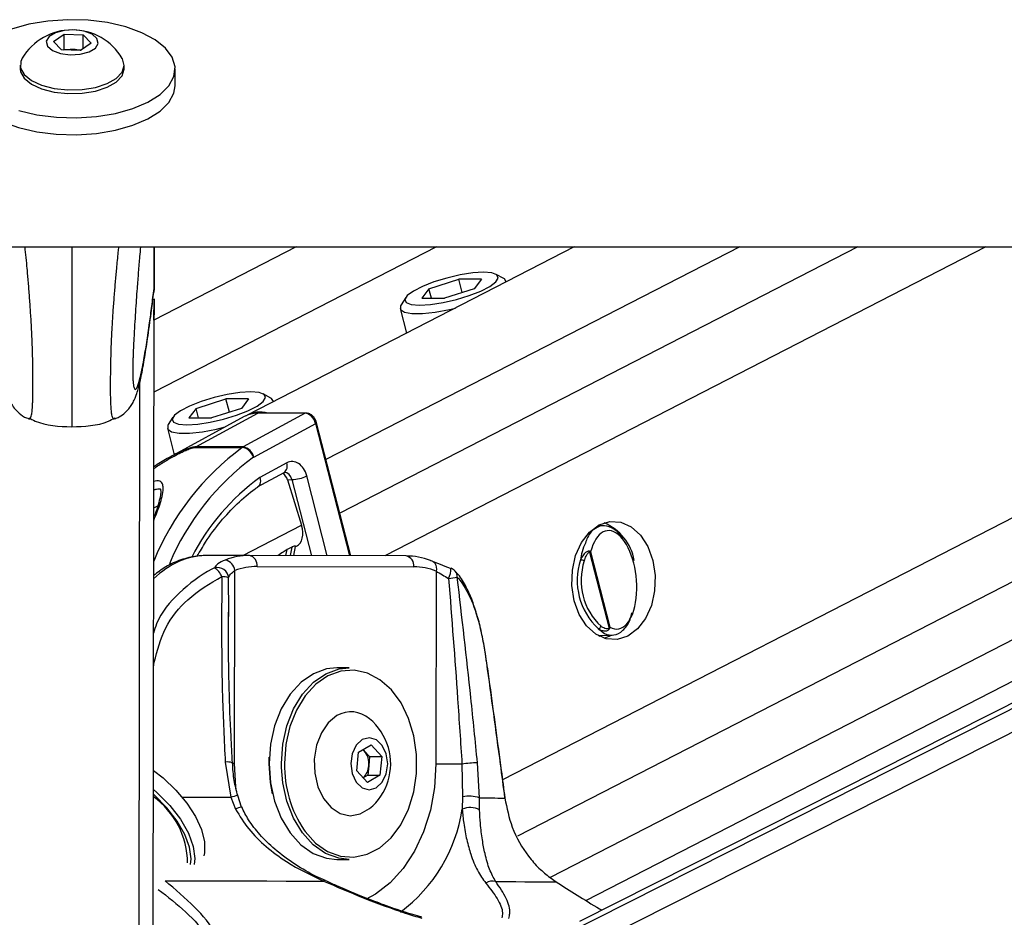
# Model space of a CAD drawing. Header units: millimetres. Extents: x 20 to 19889, y 40 to 15516.
# Tile 9 of 115: x 4179 to 4358, y 6490 to 6654. Entities that reach past the tile are written whole.
import ezdxf

# ---------------------------------------------------------------- set-up
doc = ezdxf.new("R2010")
doc.units = ezdxf.units.MM
doc.header["$LTSCALE"] = 2

msp = doc.modelspace()

# ---------------------------------------------------------------- linework, layer by layer
at = {"color": 7, "linetype": 'Continuous', "lineweight": 25}
for p, q in [((4184.67, 6650), (4186.64, 6651.36)), ((4186.63, 6648.62), (4186.64, 6651.36)), ((4186.64, 6651.36), (4190.09, 6651.22)), ((4190.09, 6651.22), (4191.57, 6649.73)), ((4190.09, 6648.7), (4190.09, 6651.22)), ((4186.15, 6648.51), (4184.67, 6650)), ((4191.57, 6649.73), (4189.6, 6648.37)), ((4189.6, 6648.37), (4186.15, 6648.51)), ((4186.45, 6648.49), (4186.63, 6648.62)), ((4186.63, 6648.62), (4188.36, 6648.55)), ((4188.36, 6648.55), (4189.78, 6648.49)), ((4178.61, 6645.71), (4178.61, 6645.05)), ((4197.61, 6645.02), (4197.61, 6645.69)), ((4206.91, 6641.93), (4206.91, 6645.01)), ((1649.96, 6612.47), (4189.86, 6612.47)), ((4189.86, 6612.47), (6729.76, 6612.47)), ((4229.03, 6612.47), (4203.05, 6599.12)), ((4203.06, 6604.55), (4203.07, 6612.47)), ((4203.06, 6604.55), (4203.07, 6612.47)), ((4203.06, 6606.78), (4203.07, 6612.47)), ((4203.07, 6612.47), (4203.06, 6604.55)), ((4203.06, 6604.88), (4203.07, 6612.47)), ((4203.06, 6606.38), (4203.07, 6612.47)), ((4279.83, 6612.47), (4220.05, 6581.74)), ((4525.03, 6612.47), (4280.82, 6489.2)), ((4281.97, 6493.07), (4514.3, 6612.47)), ((4203.06, 6604.87), (4203.06, 6606.38)), ((4253.28, 6604.83), (4258.73, 6606.57)), ((4262.88, 6606.57), (4258.73, 6606.57)), ((4259.36, 6604.13), (4258.73, 6606.57)), ((4262.88, 6606.57), (4261.58, 6604.83)), ((4266.95, 6606.7), (4265.55, 6607.47)), ((4267.43, 6606.09), (4267.41, 6606.2)), ((4203.06, 6604.87), (4203, 6604.24)), ((4203.06, 6604.88), (4203.06, 6604.87)), ((4253.28, 6604.83), (4251.98, 6603.1)), ((4253.73, 6603.1), (4253.28, 6604.83)), ((4261.58, 6604.83), (4256.13, 6603.1)), ((4202.89, 6480.13), (4203.06, 6602.96)), ((4203.05, 6599.12), (4203.06, 6602.96)), ((4203.06, 6602.97), (4203.06, 6600.12)), ((4249.04, 6603.23), (4248.19, 6601.88)), ((4251.98, 6603.1), (4256.13, 6603.1)), ((4248.04, 6601.22), (4249.19, 6596.72)), ((4203.06, 6600.12), (4203.05, 6599.96)), ((4203.05, 6599.12), (4203.06, 6600.12)), ((4210.75, 6582.98), (4216.2, 6584.71)), ((4220.35, 6584.71), (4216.2, 6584.71)), ((4216.83, 6582.27), (4216.2, 6584.71)), ((4220.35, 6584.71), (4219.05, 6582.98)), ((4224.42, 6584.84), (4223.02, 6585.61)), ((4210.75, 6582.98), (4209.44, 6581.24)), ((4211.19, 6581.24), (4210.75, 6582.98)), ((4219.05, 6582.98), (4213.59, 6581.24)), ((4224.9, 6584.24), (4224.87, 6584.34)), ((4206.51, 6581.37), (4205.66, 6580.02)), ((4219.54, 6581.47), (4205.93, 6574.07)), ((4209.44, 6581.24), (4213.59, 6581.24)), ((4210.68, 6575.94), (4222.01, 6582.08)), ((4230.69, 6582.08), (4219.36, 6575.94)), ((4230.69, 6582.08), (4222.01, 6582.08)), ((4230.85, 6582.12), (4222.17, 6582.12)), ((4205.5, 6579.36), (4206.75, 6574.51)), ((4221.28, 6574.07), (4232.6, 6580.2)), ((4239, 6556.04), (4232.76, 6580.35)), ((4210.5, 6575.83), (4219.18, 6575.83)), ((4219.36, 6575.94), (4210.68, 6575.94)), ((4227.3, 6573.01), (4222.39, 6570.35)), ((4221.99, 6568.62), (4226.84, 6571.25)), ((4227.44, 6569.93), (4228.25, 6569.96)), ((4227.44, 6569.93), (4230.02, 6561.61)), ((4285.32, 6561.54), (4284.2, 6561.56)), ((4228.26, 6557.62), (4227.39, 6557.17)), ((4228.58, 6556.07), (4228.92, 6557.74)), ((4228.91, 6557.69), (4229.06, 6557.77)), ((4220.49, 6556.09), (4212.7, 6556.09)), ((4249.12, 6556.01), (4220.49, 6556.09)), ((4282.64, 6556.73), (4286.22, 6542.79)), ((4286.38, 6542.98), (4282.84, 6556.76)), ((4221.9, 6554.09), (4250.53, 6554.01)), ((4217.78, 6518.1), (4217.83, 6553.34)), ((4254.6, 6553.24), (4254.55, 6518)), ((4216.73, 6544.94), (4216.72, 6545.71)), ((4284.2, 6541.48), (4286.76, 6541.55)), ((4284.42, 6541.36), (4284.68, 6541.5)), ((4238.71, 6535.55), (4236.45, 6535.55)), ((4239.04, 6527.55), (4239, 6527.55)), ((4240.45, 6520.17), (4242.72, 6521.49)), ((4242.72, 6521.49), (4244.66, 6519.37)), ((4240.12, 6516.74), (4240.45, 6520.17)), ((4241.48, 6520.43), (4241.26, 6520.64)), ((4241.28, 6520.65), (4241.48, 6520.43)), ((4241.48, 6520.43), (4242.45, 6519.37)), ((4216.07, 6518.33), (4217.09, 6511.92)), ((4224.08, 6518.09), (4224.1, 6519.22)), ((4242.45, 6519.37), (4242.29, 6517.65)), ((4242.45, 6519.37), (4244.66, 6519.37)), ((4244.66, 6519.37), (4244.33, 6515.94)), ((4259.32, 6518), (4259.43, 6511.99)), ((4262.5, 6511.8), (4262.15, 6518.21)), ((4242.06, 6514.62), (4240.12, 6516.74)), ((4242.29, 6517.65), (4242.12, 6515.94)), ((4242.12, 6515.94), (4241.3, 6515.46)), ((4244.33, 6515.94), (4242.06, 6514.62)), ((4242.12, 6515.94), (4244.33, 6515.94)), ((4217.09, 6511.92), (4217.96, 6509.73)), ((4218.3, 6512.22), (4218.3, 6512.22)), ((4219.06, 6510.13), (4218.35, 6512.24)), ((4259.43, 6511.99), (4259.38, 6509.73)), ((4262.55, 6509.61), (4262.5, 6511.8)), ((4239, 6508.55), (4239.04, 6508.55)), ((4236.45, 6500.55), (4238.71, 6500.55)), ((4275.41, 6497.24), (4276.53, 6496.46)), ((4251.97, 6489.98), (4250.78, 6490.35))]:
    msp.add_line(p, q, dxfattribs=at)
at = {"color": 8, "linetype": 'Continuous', "lineweight": 25}
for p, q in [((4254.7, 6612.47), (4203.03, 6585.92)), ((4203.06, 6604.55), (4203.07, 6612.47)), ((4203.06, 6604.55), (4203.07, 6612.47)), ((4203.06, 6604.55), (4203.07, 6612.47)), ((4310.07, 6612.47), (4234.48, 6573.62)), ((4331.68, 6612.47), (4237, 6563.81)), ((4355.06, 6612.47), (4245.23, 6556.02)), ((4456.15, 6612.47), (4266.74, 6515.13)), ((4478.98, 6612.47), (4269.46, 6504.79)), ((4499.58, 6612.47), (4275.42, 6497.27)), ((4276.96, 6481.98), (4535.46, 6612.47)), ((4277.61, 6486.62), (4526.93, 6612.47)), ((4202.85, 6446.52), (4203.06, 6602.96)), ((4203.05, 6599.12), (4203.06, 6602.96)), ((4203.06, 6600.12), (4203.06, 6602.97)), ((4203.05, 6599.73), (4203.06, 6599.71)), ((4203.05, 6599.12), (4203.06, 6599.71)), ((4203.06, 6599.71), (4203.06, 6600.12)), ((4200.27, 6441.7), (4200.46, 6587.81)), ((4238.81, 6556.04), (4232.6, 6580.2)), ((4228.25, 6569.96), (4231.82, 6556.06)), ((4234.72, 6556.05), (4230.97, 6570.64)), ((4203.01, 6564.79), (4203.75, 6565.16)), ((4219.28, 6556.09), (4230.02, 6561.61)), ((4228.26, 6557.62), (4227.95, 6556.07)), ((4227.16, 6556.07), (4227.39, 6557.17)), ((4216.72, 6545.71), (4216.69, 6552.01)), ((4203.1, 6536.59), (4202.97, 6536.61)), ((4202.97, 6535.67), (4203.1, 6536.59)), ((4226.35, 6517.37), (4226.34, 6518.09))]:
    msp.add_line(p, q, dxfattribs=at)
at = {"color": 7, "linetype": 'Continuous', "lineweight": 25, "flags": 128}
for points in [[(4178.33, 6637.38), (4181.65, 6636.61), (4185.22, 6636.17), (4188.9, 6636.06), (4192.54, 6636.3), (4196.02, 6636.88), (4199.2, 6637.77), (4201.95, 6638.94), (4204.17, 6640.34), (4205.77, 6641.93), (4206.69, 6643.63), (4206.9, 6645.39), (4206.38, 6647.13), (4205.17, 6648.79), (4203.29, 6650.31), (4200.84, 6651.63), (4197.9, 6652.69), (4194.58, 6653.46), (4191.01, 6653.9), (4187.33, 6654), (4183.68, 6653.76), (4180.2, 6653.18), (4177.02, 6652.29)], [(4187.73, 6647.6), (4189.57, 6647.7), (4191.19, 6648.13), (4192.34, 6648.82), (4192.85, 6649.67), (4192.64, 6650.55), (4191.74, 6651.33), (4190.29, 6651.88), (4188.51, 6652.12), (4186.67, 6652.03), (4185.05, 6651.6), (4183.89, 6650.91), (4183.38, 6650.06), (4183.6, 6649.18), (4184.49, 6648.4), (4185.95, 6647.85), (4187.73, 6647.6)], [(4178.97, 6646.95), (4178.72, 6646.39), (4178.68, 6645.15), (4179.35, 6643.96), (4180.66, 6642.89), (4182.53, 6642.04), (4184.81, 6641.45), (4187.33, 6641.18)], [(4187.33, 6641.18), (4189.92, 6641.24), (4192.37, 6641.64), (4194.5, 6642.34), (4196.16, 6643.28), (4197.22, 6644.41), (4197.61, 6645.63), (4197.29, 6646.85), (4197.25, 6646.93)], [(4178.61, 6645.05), (4178.68, 6644.49), (4179.35, 6643.29), (4180.66, 6642.23), (4182.53, 6641.37), (4184.81, 6640.78), (4187.33, 6640.51)], [(4187.33, 6640.51), (4189.91, 6640.58), (4192.36, 6640.97), (4194.5, 6641.67), (4196.16, 6642.61), (4197.22, 6643.74), (4197.61, 6644.96), (4197.61, 6645.02)], [(4169.84, 6639.86), (4171.05, 6638.2), (4172.92, 6636.68), (4175.38, 6635.36), (4178.32, 6634.3), (4181.64, 6633.53), (4185.21, 6633.09), (4188.89, 6632.99), (4192.54, 6633.23), (4196.02, 6633.81), (4199.19, 6634.7), (4201.94, 6635.87), (4204.16, 6637.27), (4205.76, 6638.85), (4206.68, 6640.56), (4206.91, 6641.93)], [(4263.28, 6607.84), (4261.29, 6607.72), (4258.99, 6607.36), (4256.56, 6606.8), (4254.2, 6606.08), (4252.1, 6605.26), (4250.44, 6604.41), (4249.34, 6603.59), (4248.9, 6602.87), (4249.15, 6602.31), (4250.07, 6601.95), (4251.58, 6601.83), (4253.57, 6601.95), (4255.87, 6602.31), (4258.3, 6602.87), (4260.66, 6603.59), (4262.76, 6604.41), (4264.42, 6605.26), (4265.52, 6606.08), (4265.96, 6606.8), (4265.71, 6607.36), (4264.8, 6607.72), (4263.28, 6607.84)], [(4267.42, 6606.09), (4267.07, 6606.62), (4266.95, 6606.7)], [(4248.19, 6601.88), (4248.11, 6601.74), (4248.1, 6601.06), (4248.81, 6600.57), (4250.17, 6600.32), (4252.1, 6600.32), (4254.44, 6600.57), (4257.03, 6601.06), (4258.14, 6601.32)], [(4220.75, 6585.98), (4218.76, 6585.86), (4216.45, 6585.5), (4214.02, 6584.94), (4211.67, 6584.22), (4209.57, 6583.4), (4207.91, 6582.55), (4206.81, 6581.73), (4206.36, 6581.01), (4206.61, 6580.45), (4207.53, 6580.09), (4209.05, 6579.97), (4211.04, 6580.09), (4213.34, 6580.45), (4215.77, 6581.01), (4218.13, 6581.73), (4220.22, 6582.55), (4221.89, 6583.4), (4222.99, 6584.22), (4223.43, 6584.94), (4223.18, 6585.5), (4222.26, 6585.86), (4220.75, 6585.98)], [(4224.89, 6584.23), (4224.54, 6584.77), (4224.42, 6584.84)], [(4222.17, 6582.12), (4222.1, 6582.11), (4222.01, 6582.08)], [(4205.66, 6580.02), (4205.58, 6579.88), (4205.57, 6579.2), (4206.27, 6578.72), (4207.64, 6578.46), (4209.57, 6578.46), (4211.91, 6578.72), (4214.49, 6579.2), (4216.07, 6579.58)], [(4289.62, 6541.37), (4287.68, 6540.76), (4285.68, 6540.89), (4283.78, 6541.74), (4282.1, 6543.25), (4280.76, 6545.33), (4279.84, 6547.84), (4279.41, 6550.59), (4279.49, 6553.4), (4280.09, 6556.09), (4281.17, 6558.47), (4282.64, 6560.37), (4284.41, 6561.67), (4286.35, 6562.28), (4288.34, 6562.16), (4290.24, 6561.31), (4291.93, 6559.79), (4293.27, 6557.71), (4294.19, 6555.21), (4294.62, 6552.46), (4294.53, 6549.64), (4293.93, 6546.95), (4292.86, 6544.58), (4291.39, 6542.67), (4289.62, 6541.37)], [(4253.56, 6555.17), (4253.83, 6555.13), (4254.07, 6555.02), (4254.28, 6554.84), (4254.45, 6554.6), (4254.57, 6554.31), (4254.63, 6553.98), (4254.65, 6553.61), (4254.6, 6553.24)], [(4257.21, 6553.71), (4257.3, 6553.77), (4257.32, 6553.77)], [(4285.32, 6540.99), (4286.23, 6541.37), (4286.54, 6541.54)], [(4263.86, 6536.48), (4263.85, 6536.46), (4263.83, 6536.42)], [(4236.45, 6535.55), (4234.6, 6535.36), (4232.18, 6534.48), (4229.93, 6532.92), (4227.94, 6530.76), (4226.31, 6528.08), (4225.09, 6524.98), (4224.33, 6521.61), (4224.08, 6518.09)], [(4226.34, 6518.09), (4226.6, 6521.61), (4227.35, 6524.98), (4228.57, 6528.08), (4230.2, 6530.76), (4232.19, 6532.92), (4234.44, 6534.48), (4236.86, 6535.36), (4238.71, 6535.55)], [(4230.48, 6505.91), (4230.65, 6505.68), (4232.58, 6503.56), (4234.78, 6502.03), (4237.14, 6501.16), (4239.59, 6500.97), (4242, 6501.49), (4244.3, 6502.69), (4246.38, 6504.51), (4248.16, 6506.89), (4249.56, 6509.73), (4250.53, 6512.9), (4251.02, 6516.29), (4251.03, 6519.75), (4250.54, 6523.14), (4249.58, 6526.32), (4248.19, 6529.17), (4246.42, 6531.56), (4244.34, 6533.39), (4242.05, 6534.6), (4239.63, 6535.13), (4237.19, 6534.96), (4234.82, 6534.1), (4232.62, 6532.58), (4230.68, 6530.47), (4229.09, 6527.85), (4227.89, 6524.83), (4227.36, 6522.7)], [(4236.49, 6526.84), (4234.9, 6525.54), (4233.63, 6523.68), (4232.75, 6521.41), (4232.35, 6518.89), (4232.44, 6516.31), (4233.01, 6513.85), (4234.04, 6511.71), (4235.43, 6510.04), (4237.1, 6508.96), (4238.91, 6508.55), (4240.72, 6508.86), (4242.41, 6509.84)], [(4241.11, 6522.45), (4240.02, 6521.42), (4239.29, 6519.88), (4239.03, 6518.07), (4239.28, 6516.25), (4240.01, 6514.7), (4241.1, 6513.67), (4242.38, 6513.3), (4243.67, 6513.66), (4244.76, 6514.68), (4245.49, 6516.22), (4245.75, 6518.04), (4245.5, 6519.86), (4244.77, 6521.4), (4243.68, 6522.44), (4242.4, 6522.8), (4241.11, 6522.45)], [(4224.08, 6518.09), (4224.32, 6514.56), (4225.07, 6511.18), (4226.28, 6508.08), (4227.91, 6505.39), (4229.89, 6503.22), (4232.13, 6501.65), (4234.55, 6500.76), (4236.45, 6500.55)], [(4224.73, 6512.52), (4224.32, 6514.64), (4224.08, 6518.09)], [(4254.55, 6518), (4255.04, 6518), (4255.6, 6518), (4256.2, 6518), (4256.83, 6518), (4257.47, 6518), (4258.11, 6518), (4258.73, 6518), (4259.32, 6518)], [(4202.94, 6516.82), (4204.71, 6515.45), (4207.05, 6513.24), (4209.06, 6510.86), (4210.66, 6508.41), (4211.75, 6506.01), (4212.31, 6503.77), (4212.29, 6501.79), (4212.16, 6501.24)], [(4238.71, 6500.55), (4236.82, 6500.76), (4234.39, 6501.65), (4232.15, 6503.22), (4230.17, 6505.39), (4228.54, 6508.08), (4227.33, 6511.18), (4226.59, 6514.56), (4226.35, 6517.37)], [(4202.94, 6513.35), (4203.59, 6512.78), (4205.93, 6510.42), (4207.88, 6507.91), (4209.34, 6505.36), (4210.23, 6502.93), (4210.5, 6500.72), (4210.38, 6499.63)], [(4209.71, 6499.62), (4209.82, 6500.64), (4209.55, 6502.77), (4208.69, 6505.12), (4207.28, 6507.58), (4205.4, 6510.01), (4203.14, 6512.29), (4202.94, 6512.47)], [(4262.5, 6511.8), (4263.3, 6511.8), (4264.04, 6511.79), (4264.72, 6511.79), (4265.34, 6511.79), (4265.89, 6511.78), (4266.38, 6511.78), (4266.8, 6511.78), (4267.16, 6511.77)], [(4267.18, 6511.82), (4267.18, 6511.81), (4267.16, 6511.77)], [(4205.07, 6496.65), (4208.88, 6496.65), (4212.65, 6496.64), (4216.37, 6496.63), (4220.04, 6496.63), (4223.65, 6496.62), (4227.19, 6496.61), (4230.66, 6496.6), (4234.05, 6496.6)], [(4265.49, 6496.51), (4267.41, 6496.51), (4269.18, 6496.5), (4270.8, 6496.49), (4272.26, 6496.49), (4273.57, 6496.48), (4274.72, 6496.47), (4275.71, 6496.47), (4276.53, 6496.46)]]:
    msp.add_lwpolyline(points, dxfattribs=at)
at = {"color": 8, "linetype": 'Continuous', "lineweight": 25, "flags": 128}
for points in [[(4230.85, 6582.12), (4230.78, 6582.11), (4230.69, 6582.08)], [(4232.6, 6580.2), (4232.67, 6580.24), (4232.72, 6580.28), (4232.75, 6580.32), (4232.76, 6580.35), (4232.76, 6580.35)], [(4227.36, 6522.7), (4227.16, 6521.53), (4226.9, 6518.09)], [(4217.78, 6518.1), (4217.37, 6518.1), (4217.26, 6518.1)], [(4218.08, 6513.37), (4218.03, 6513.82), (4217.78, 6518.1)], [(4254.55, 6518), (4254.3, 6513.72), (4253.55, 6509.56), (4252.32, 6505.63), (4250.65, 6502.04), (4248.59, 6498.89), (4246.19, 6496.26), (4243.52, 6494.22), (4241.85, 6493.32)], [(4208.21, 6511.94), (4208.42, 6511.94), (4210.62, 6511.94), (4212.8, 6511.93), (4214.96, 6511.93), (4217.09, 6511.92)]]:
    msp.add_lwpolyline(points, dxfattribs=at)
at = {"color": 7, "linetype": 'Continuous', "lineweight": 25}
for centre, radius, start, end in [((4188.11, 6641.51), 10.63, 30.6339, 149.2121), ((4188.1, 6642.51), 6.05, 87.5608, 99.7319), ((4188.17, 6643.01), 5.54, 75.0934, 88.0291), ((4221.95, 6577.01), 5.07, 89.2963, 118.3399), ((4222.47, 6576.91), 5.4, 74.6189, 120.2589), ((4211.57, 6574.29), 1.87, 118.5043, 124.8415), ((4220.25, 6574.29), 1.87, 118.5043, 124.8415), ((4218.79, 6573.33), 2.53, 16.158, 81.0941), ((4218.96, 6573.61), 2.36, 11.2291, 80.3685), ((4221.58, 6573.52), 0.625, 118.5043, 124.8415), ((4227.94, 6576.92), 6.97, 272.5001, 295.705), ((4281.77, 6553.59), 9.17, 10.1567, 67.2386), ((4220.48, 6543.73), 12.36, 89.9857, 111.0192), ((4220.13, 6554.34), 1.78, 351.8505, 78.5756), ((4248.77, 6554.27), 1.78, 351.8505, 78.5756), ((4249.06, 6543.63), 12.38, 68.6881, 89.7013), ((4281.97, 6556.78), 0.674, 355.2542, 7.5523), ((4214.64, 6551.83), 2.07, 5.1199, 104.7112), ((4212.62, 6551.24), 2.98, 19.4265, 60.0376), ((4215.66, 6553.12), 2.18, 5.7207, 79.6482), ((4221.9, 6542.76), 11.33, 89.9857, 111.0192), ((4250.48, 6542.67), 11.35, 68.6881, 89.7013), ((4256.61, 6551.9), 2, 42.6622, 69.1582), ((4292.39, 6551.52), 12, 161.7039, 227.1174), ((4280.92, 6553.71), 1.58, 61.5475, 87.1861), ((4292.49, 6551.52), 11.4, 161.7039, 227.1174), ((4215.49, 6548.87), 3.36, 69.0052, 90.9364), ((4250.36, 6605.67), 54.17, 276.9114, 278.5979), ((4284.12, 6543.37), 0.652, 279.4895, 342.0394), ((4285.82, 6542.49), 0.507, 24.0611, 37.2238), ((4239.05, 6522.43), 5.1, 48.7896, 120.1962), ((4235.67, 6518.05), 10.63, 16.2024, 50.6107), ((4238.65, 6518.1), 3.66, 352.9607, 39.4442), ((4235.67, 6518.05), 10.63, 309.3893, 16.2024), ((4262.5, 6494.81), 23.4, 90.8419, 97.7958), ((4239, 6517.86), 3.29, 313.7084, 356.3779), ((4194.01, 6499.76), 15.19, 0.6052, 54.0222), ((4260.66, 6506.75), 5.38, 69.9456, 103.1645), ((4260.84, 6506.44), 3.61, 61.7708, 113.9553), ((4264.88, 6494.55), 2.05, 72.8063, 125.6823)]:
    msp.add_arc(centre, radius, start, end, dxfattribs=at)
at = {"color": 8, "linetype": 'Continuous', "lineweight": 25}
for centre, radius, start, end in [((4248.41, 6536.33), 49.13, 126.499, 157.5742), ((4248.92, 6536.36), 46.76, 126.3259, 157.0417), ((4225.9, 6572.44), 1.51, 308.3089, 22.2993), ((4247.03, 6536.64), 41.75, 126.1593, 152.6691), ((4253.07, 6553.78), 4.25, 333.7468, 359.8157), ((4256.94, 6552.24), 1.52, 355.3405, 41.2782), ((4216.48, 6515.61), 2.76, 71.2525, 98.4697), ((4247.99, 6517.67), 21.09, 178.8707, 213.8788), ((4221.59, 6496.28), 16.28, 101.6595, 106.0364), ((4219.89, 6506.13), 4.09, 101.882, 118.1755), ((4230.84, 6514.1), 28.87, 306.6902, 351.3032), ((4234.28, 6496.36), 0.331, 74.6347, 133.164)]:
    msp.add_arc(centre, radius, start, end, dxfattribs=at)
at = {"color": 7, "linetype": 'Continuous', "lineweight": 25}
for centre, major_axis, ratio, start_param, end_param in [((4231.18, 6580.2), (-0.93, 1.77), 0.663275, 4.378937, 5.949734), ((4228.31, 6569.27), (0, 4), 0.706963, 5.061447, 6.649386), ((4226.11, 6569.25), (-0.19, 1.99), 0.721843, 4.991588, 5.794231), ((4227.22, 6561.32), (-1.86, 3.54), 0.676908, 3.136326, 4.44782), ((4286.84, 6551.65), (-0.94, 8.98), 0.482038, 2.821326, 7.199535)]:
    msp.add_ellipse(centre, major_axis=major_axis, ratio=ratio, start_param=start_param, end_param=end_param, dxfattribs=at)
at = {"color": 8, "linetype": 'Continuous', "lineweight": 25}
for centre, major_axis, ratio, start_param, end_param in [((4226.89, 6569.27), (0.07, 2), 0.713577, 5.085447, 6.318118), ((4212.6, 6532.09), (0.12, 24), 0.707102, 0.001735, 0.60953)]:
    msp.add_ellipse(centre, major_axis=major_axis, ratio=ratio, start_param=start_param, end_param=end_param, dxfattribs=at)
for points, knots in [([(4180.17, 6581.08), (4180.21, 6581.07), (4180.31, 6581.03), (4180.44, 6581.13), (4180.57, 6581.37), (4180.67, 6581.71), (4180.74, 6582.12), (4180.8, 6582.53), (4180.84, 6583.05), (4180.88, 6583.71), (4180.91, 6584.54), (4180.93, 6585.55), (4180.93, 6586.73), (4180.94, 6588.06), (4180.93, 6589.61), (4180.91, 6591.26), (4180.87, 6592.81), (4180.83, 6594.21), (4180.78, 6595.46), (4180.73, 6596.7), (4180.64, 6598.48), (4180.5, 6600.74), (4180.31, 6603.43), (4180.11, 6606.02), (4179.84, 6609.13), (4179.63, 6611.18), (4179.49, 6612.47)], [0, 0, 0, 0, 0.0381664, 0.0904763, 0.1353627, 0.180503, 0.2074504, 0.2345104, 0.2620267, 0.2897648, 0.3213108, 0.3535177, 0.3811536, 0.4137208, 0.4474234, 0.4819727, 0.5173681, 0.5438987, 0.5706104, 0.5977612, 0.6250196, 0.6893234, 0.7542731, 0.8205385, 0.8870628, 1, 1, 1, 1]), ([(4188.07, 6612.47), (4188.07, 6611.72), (4188.06, 6610.21), (4188.06, 6607.86), (4188.06, 6605.44), (4188.05, 6602.92), (4188.05, 6600.72), (4188.05, 6598.89), (4188.05, 6597.27), (4188.04, 6595.36), (4188.04, 6593.17), (4188.04, 6590.93), (4188.04, 6588.91), (4188.03, 6587.15), (4188.03, 6585.71), (4188.03, 6584.42), (4188.03, 6583.42), (4188.03, 6582.53), (4188.03, 6581.76), (4188.03, 6581.03), (4188.02, 6580.46), (4188.02, 6580.04), (4188.02, 6579.76), (4188.02, 6579.6), (4188.02, 6579.56), (4188.02, 6579.61), (4188.02, 6579.62)], [0, 0, 0, 0, 0.05889, 0.118111, 0.17626, 0.234597, 0.293786, 0.323593, 0.353482, 0.397233, 0.44152, 0.485522, 0.530567, 0.563217, 0.596819, 0.62947, 0.66294, 0.686972, 0.723615, 0.760746, 0.80338, 0.846353, 0.890086, 0.933985, 0.992651, 1, 1, 1, 1]), ([(4195.88, 6581.06), (4195.84, 6581.05), (4195.75, 6581.01), (4195.61, 6581.11), (4195.48, 6581.35), (4195.38, 6581.69), (4195.29, 6582.21), (4195.23, 6582.82), (4195.18, 6583.69), (4195.15, 6584.53), (4195.13, 6585.53), (4195.13, 6586.71), (4195.13, 6588.04), (4195.14, 6589.59), (4195.17, 6591.24), (4195.22, 6593.21), (4195.29, 6595.04), (4195.36, 6596.68), (4195.43, 6597.98), (4195.51, 6599.32), (4195.63, 6601.16), (4195.8, 6603.41), (4196.01, 6606.01), (4196.26, 6608.72), (4196.46, 6610.88), (4196.6, 6612.15), (4196.63, 6612.47)], [0, 0, 0, 0, 0.038334, 0.090678, 0.135593, 0.180763, 0.207728, 0.262299, 0.290055, 0.321621, 0.353849, 0.381503, 0.414091, 0.447815, 0.482387, 0.517805, 0.571039, 0.598208, 0.625484, 0.657618, 0.689853, 0.754845, 0.821153, 0.887721, 0.971981, 1, 1, 1, 1]), ([(4199.23, 6587.93), (4199.24, 6587.81), (4199.27, 6587.42), (4199.34, 6587.05), (4199.42, 6586.72), (4199.55, 6586.44), (4199.74, 6586.41), (4199.99, 6586.79), (4200.24, 6587.47), (4200.52, 6588.5), (4200.85, 6589.95), (4201.26, 6592.12), (4201.73, 6594.96), (4202.21, 6598.28), (4202.66, 6601.59), (4202.92, 6603.78), (4203.06, 6604.88)], [0, 0, 0, 0, 0.012734, 0.039737, 0.066062, 0.092556, 0.159611, 0.227425, 0.292474, 0.357748, 0.449623, 0.541785, 0.67133, 0.801333, 0.900589, 1, 1, 1, 1]), ([(4203.02, 6571.98), (4203.63, 6572.4), (4204.83, 6573.21), (4206.5, 6574.15), (4207.83, 6574.84), (4208.83, 6575.3), (4209.54, 6575.59), (4210.06, 6575.76), (4210.33, 6575.82), (4210.46, 6575.82), (4210.5, 6575.83)], [0, 0, 0, 0, 0.267676, 0.51804, 0.684842, 0.796164, 0.901196, 0.944881, 0.979722, 1, 1, 1, 1]), ([(4210.68, 6575.94), (4210.62, 6575.93), (4210.46, 6575.93), (4210.12, 6575.87), (4209.53, 6575.71), (4208.71, 6575.41), (4207.6, 6574.92), (4206.68, 6574.49), (4206.11, 6574.16), (4205.97, 6574.08)], [0, 0, 0, 0, 0.047326, 0.124965, 0.214962, 0.414449, 0.615671, 0.910094, 1, 1, 1, 1]), ([(4203, 6562.49), (4203.23, 6563.04), (4203.99, 6564.85), (4204.56, 6566.83), (4204.79, 6568.53), (4204.6, 6569.32), (4204.16, 6569.67), (4203.63, 6569.77), (4203.2, 6569.68), (4203.01, 6569.64)], [0, 0, 0, 0, 0.15411, 0.509736, 0.690479, 0.815429, 0.888737, 0.950259, 1, 1, 1, 1]), ([(4281.88, 6558.37), (4281.65, 6557.87), (4281.25, 6556.98), (4281.07, 6555.8), (4281, 6555.28)], [0, 0, 0, 0, 0.563434, 1, 1, 1, 1]), ([(4214.11, 6553.82), (4213.96, 6553.75), (4211.64, 6552.59), (4207.72, 6549.59), (4203.97, 6545.33), (4203.14, 6542.46), (4202.97, 6541.89)], [0, 0, 0, 0, 0.032403, 0.482523, 0.896163, 1, 1, 1, 1]), ([(4203.82, 6495.08), (4205.57, 6493.72), (4209.17, 6490.92), (4213.04, 6486.54), (4214.98, 6482.85), (4215.25, 6480.08), (4214.61, 6477.95), (4212.59, 6475.9), (4209.7, 6474.73), (4207.82, 6474.29), (4207.49, 6474.21)], [0, 0, 0, 0, 0.192856, 0.397761, 0.578108, 0.66841, 0.758425, 0.867235, 0.976249, 1, 1, 1, 1])]:
    msp.add_open_spline(points, degree=3, knots=knots, dxfattribs=at)
at = {"color": 7, "linetype": 'Continuous', "lineweight": 25}
for points, knots in [([(4200.58, 6612.47), (4200.53, 6611.89), (4200.4, 6610.41), (4200.19, 6607.9), (4199.99, 6605.25), (4199.81, 6602.79), (4199.66, 6600.58), (4199.52, 6598.24), (4199.39, 6596.06), (4199.29, 6594.06), (4199.23, 6592.61), (4199.2, 6591.44), (4199.18, 6590.7), (4199.17, 6590.06), (4199.17, 6589.58), (4199.17, 6589.12), (4199.18, 6588.7), (4199.2, 6588.26), (4199.22, 6588.05), (4199.23, 6587.93)], [0, 0, 0, 0, 0.084257, 0.213881, 0.343883, 0.431762, 0.519895, 0.609232, 0.699317, 0.757758, 0.817167, 0.844463, 0.872291, 0.890436, 0.909196, 0.924621, 0.947497, 0.970934, 1, 1, 1, 1]), ([(4173.09, 6604.27), (4173.15, 6603.73), (4173.43, 6601.38), (4173.92, 6597.71), (4174.53, 6593.48), (4175.13, 6589.9), (4175.66, 6587.42), (4176.1, 6585.86), (4176.45, 6584.88), (4176.84, 6584.03), (4177.45, 6583.06), (4178.4, 6582.06), (4179.37, 6581.33), (4180.04, 6581.14), (4180.18, 6581.1)], [0, 0, 0, 0, 0.053679, 0.236458, 0.405242, 0.562881, 0.730488, 0.815001, 0.863149, 0.90214, 0.931877, 0.961519, 0.992433, 1, 1, 1, 1]), ([(4202.29, 6598.65), (4202.4, 6599.4), (4202.64, 6601.14), (4202.88, 6603.11), (4203.02, 6604.24)], [0, 0, 0, 0, 0.428989, 1, 1, 1, 1]), ([(4195.87, 6581.09), (4196.16, 6581.19), (4196.91, 6581.46), (4197.85, 6582.22), (4198.66, 6583.11), (4199.19, 6583.95), (4199.56, 6584.73), (4199.88, 6585.57), (4200.26, 6586.82), (4200.76, 6588.95), (4201.35, 6592.19), (4201.88, 6595.55), (4202.19, 6597.84), (4202.29, 6598.65)], [0, 0, 0, 0, 0.02086, 0.055013, 0.087865, 0.122431, 0.1628, 0.216879, 0.299257, 0.465299, 0.68197, 0.888082, 1, 1, 1, 1]), ([(4180.1, 6581.12), (4180.11, 6581.11), (4180.13, 6581.09), (4180.16, 6581.08), (4180.17, 6581.08)], [0, 0, 0, 0, 0.39695, 1, 1, 1, 1]), ([(4180.16, 6581.26), (4180.55, 6581.05), (4182.94, 6579.78), (4185.71, 6579.69), (4188.02, 6579.61)], [0, 0, 0, 0, 0.162063, 1, 1, 1, 1]), ([(4188.02, 6579.61), (4190.34, 6579.68), (4193.11, 6579.77), (4195.5, 6581.03), (4195.89, 6581.24)], [0, 0, 0, 0, 0.837937, 1, 1, 1, 1]), ([(4195.96, 6581.1), (4195.95, 6581.09), (4195.92, 6581.06), (4195.9, 6581.06), (4195.88, 6581.06)], [0, 0, 0, 0, 0.399429, 1, 1, 1, 1]), ([(4232.76, 6580.35), (4232.69, 6580.54), (4232.55, 6580.97), (4232.12, 6581.56), (4231.55, 6581.99), (4231.09, 6582.11), (4230.87, 6582.12), (4230.85, 6582.12)], [0, 0, 0, 0, 0.204209, 0.466639, 0.739469, 0.971497, 1, 1, 1, 1]), ([(4205.97, 6574.08), (4205.8, 6573.99), (4204.77, 6573.46), (4203.81, 6572.83), (4203.02, 6572.3)], [0, 0, 0, 0, 0.1666535, 1, 1, 1, 1]), ([(4222.39, 6570.35), (4222.4, 6570.34), (4222.44, 6570.21), (4222.51, 6569.88), (4222.51, 6569.39), (4222.36, 6568.93), (4222.15, 6568.76), (4222.06, 6568.69)], [0, 0, 0, 0, 0.017994, 0.178031, 0.470045, 0.761743, 1, 1, 1, 1]), ([(4226.84, 6571.25), (4226.86, 6571.26), (4226.89, 6571.28), (4226.9, 6571.27), (4226.91, 6571.27)], [0, 0, 0, 0, 0.575979, 1, 1, 1, 1]), ([(4203.01, 6568.09), (4203.19, 6568.15), (4203.54, 6568.26), (4203.96, 6568.31), (4204.18, 6568.28), (4204.2, 6568.25), (4204.25, 6568.23), (4204.32, 6567.54), (4204.11, 6566.41), (4203.73, 6564.98), (4203.3, 6563.78), (4203.09, 6563.2)], [0, 0, 0, 0, 0.050984, 0.096299, 0.141589, 0.189731, 0.285989, 0.434823, 0.58538, 0.798653, 1, 1, 1, 1]), ([(4210.97, 6555.98), (4211.46, 6556.84), (4212.75, 6559.12), (4215.2, 6562.35), (4218.23, 6565.62), (4220.58, 6567.63), (4221.89, 6568.54), (4222.08, 6568.67)], [0, 0, 0, 0, 0.1612167, 0.42645, 0.6917793, 0.957438, 1, 1, 1, 1]), ([(4288.84, 6558.87), (4288.77, 6559.02), (4288.27, 6560), (4287.05, 6561.05), (4285.35, 6561.74), (4283.68, 6561.19), (4282.44, 6560), (4282, 6558.73), (4281.88, 6558.37)], [0, 0, 0, 0, 0.038107, 0.24431, 0.4580699, 0.6805733, 0.9093936, 1, 1, 1, 1]), ([(4228.9, 6557.75), (4228.9, 6557.77), (4228.9, 6557.83), (4228.67, 6557.8), (4228.43, 6557.7), (4228.28, 6557.63), (4228.26, 6557.62)], [0, 0, 0, 0, 0.285498, 0.624472, 0.950397, 1, 1, 1, 1]), ([(4212.7, 6556.09), (4212.09, 6556.07), (4210.48, 6556.01), (4207.94, 6555.37), (4205.27, 6554.18), (4203.72, 6552.98), (4202.99, 6552.42)], [0, 0, 0, 0, 0.177135, 0.462082, 0.747632, 1, 1, 1, 1]), ([(4227.39, 6557.17), (4227.15, 6557.02), (4226.62, 6556.72), (4226, 6556.3), (4225.66, 6556.08)], [0, 0, 0, 0, 0.455329, 1, 1, 1, 1]), ([(4282.64, 6556.87), (4282.6, 6556.88), (4282.48, 6556.92), (4282.26, 6556.86), (4281.92, 6556.66), (4281.44, 6556.17), (4281.16, 6555.62), (4281, 6555.28)], [0, 0, 0, 0, 0.060695, 0.184545, 0.294065, 0.574644, 1, 1, 1, 1]), ([(4281.67, 6555.09), (4281.77, 6555.4), (4281.94, 6555.9), (4282.22, 6556.39), (4282.42, 6556.62), (4282.54, 6556.72), (4282.62, 6556.73), (4282.64, 6556.73)], [0, 0, 0, 0, 0.455671, 0.745011, 0.850638, 0.957061, 1, 1, 1, 1]), ([(4282.84, 6556.76), (4282.83, 6556.76), (4282.78, 6556.8), (4282.71, 6556.84), (4282.64, 6556.87)], [0, 0, 0, 0, 0.028617, 1, 1, 1, 1]), ([(4282.64, 6556.73), (4282.71, 6556.74), (4282.78, 6556.75), (4282.83, 6556.76), (4282.84, 6556.76)], [0, 0, 0, 0, 0.971367, 1, 1, 1, 1]), ([(4216.05, 6555.27), (4215.55, 6555.04), (4214.62, 6554.61), (4214.27, 6554.07), (4214.11, 6553.82)], [0, 0, 0, 0, 0.538139, 1, 1, 1, 1]), ([(4257.21, 6553.71), (4256.59, 6553.96), (4255.24, 6554.5), (4254.15, 6554.93), (4253.56, 6555.17)], [0, 0, 0, 0, 0.461861, 1, 1, 1, 1]), ([(4203.1, 6536.59), (4203.66, 6538.74), (4204.79, 6543.06), (4209.29, 6548.64), (4213.28, 6550.97), (4215.44, 6552.23)], [0, 0, 0, 0, 0.313753, 0.62866, 1, 1, 1, 1]), ([(4215.44, 6552.23), (4215.4, 6544.91), (4215.34, 6533.62), (4215.88, 6522.31), (4216.07, 6518.33)], [0, 0, 0, 0, 0.648276, 1, 1, 1, 1]), ([(4216.69, 6552.01), (4216.78, 6552.24), (4216.96, 6552.72), (4217.53, 6553.12), (4217.83, 6553.34)], [0, 0, 0, 0, 0.469413, 1, 1, 1, 1]), ([(4254.6, 6553.24), (4254.97, 6553.02), (4255.66, 6552.62), (4256.49, 6552.13), (4256.88, 6551.9)], [0, 0, 0, 0, 0.530587, 1, 1, 1, 1]), ([(4261.84, 6545.95), (4261.63, 6546.64), (4261.09, 6548.36), (4259.96, 6550.67), (4258.93, 6552.41), (4258.17, 6553.1), (4258.05, 6553.22)], [0, 0, 0, 0, 0.225467, 0.570763, 0.930986, 1, 1, 1, 1]), ([(4262.15, 6518.21), (4261.76, 6522.19), (4260.66, 6533.49), (4259.32, 6544.79), (4258.46, 6552.12)], [0, 0, 0, 0, 0.351724, 1, 1, 1, 1]), ([(4258.46, 6552.12), (4258.53, 6552.04), (4259.51, 6550.98), (4261.08, 6548.28), (4262.77, 6542.93), (4263.48, 6538.59), (4263.83, 6536.42)], [0, 0, 0, 0, 0.025047, 0.371523, 0.686338, 1, 1, 1, 1]), ([(4256.88, 6551.9), (4257.45, 6544.58), (4258.33, 6533.28), (4259.06, 6521.97), (4259.32, 6518)], [0, 0, 0, 0, 0.648203, 1, 1, 1, 1]), ([(4217.38, 6518.22), (4217.3, 6519.83), (4216.9, 6527.21), (4216.61, 6536.38), (4216.68, 6543.92), (4216.69, 6545.71)], [0, 0, 0, 0, 0.176186, 0.80521, 1, 1, 1, 1]), ([(4263.84, 6536.47), (4263.74, 6537.24), (4263.47, 6539.16), (4262.9, 6542.06), (4262.35, 6544.47), (4261.94, 6545.67), (4261.84, 6545.95)], [0, 0, 0, 0, 0.223102, 0.550938, 0.892289, 1, 1, 1, 1]), ([(4284.22, 6542.72), (4284.61, 6542.4), (4285.55, 6541.63), (4287.14, 6541.39), (4288.76, 6542.27), (4289.93, 6543.79), (4290.3, 6545.23), (4290.42, 6545.68)], [0, 0, 0, 0, 0.163165, 0.397297, 0.64066, 0.889319, 1, 1, 1, 1]), ([(4286.22, 6542.79), (4286.2, 6542.77), (4286.15, 6542.72), (4285.95, 6542.66), (4285.5, 6542.71), (4285.06, 6542.93), (4284.77, 6543.14), (4284.74, 6543.16)], [0, 0, 0, 0, 0.045344, 0.125649, 0.375686, 0.92411, 1, 1, 1, 1]), ([(4286.38, 6542.98), (4286.37, 6542.98), (4286.34, 6542.92), (4286.28, 6542.85), (4286.22, 6542.79)], [0, 0, 0, 0, 0.0286329, 1, 1, 1, 1]), ([(4286.28, 6542.69), (4286.32, 6542.79), (4286.36, 6542.88), (4286.38, 6542.98), (4286.38, 6542.98)], [0, 0, 0, 0, 0.971383, 1, 1, 1, 1]), ([(4284.22, 6542.72), (4284.27, 6542.69), (4284.53, 6542.54), (4284.95, 6542.37), (4285.43, 6542.3), (4285.76, 6542.33), (4286.01, 6542.42), (4286.18, 6542.54), (4286.25, 6542.65), (4286.28, 6542.69)], [0, 0, 0, 0, 0.070103, 0.395135, 0.587131, 0.731052, 0.841657, 0.936351, 1, 1, 1, 1]), ([(4263.83, 6536.42), (4264.01, 6535.12), (4264.92, 6528.58), (4266.03, 6520.36), (4266.94, 6513.45), (4267.16, 6511.77)], [0, 0, 0, 0, 0.159188, 0.795943, 1, 1, 1, 1]), ([(4267.18, 6511.82), (4266.91, 6513.87), (4265.83, 6522.09), (4264.7, 6530.31), (4263.86, 6536.48)], [0, 0, 0, 0, 0.249839, 1, 1, 1, 1]), ([(4218.35, 6512.23), (4218.11, 6513.14), (4217.59, 6515.1), (4217.47, 6517.13), (4217.41, 6518.22)], [0, 0, 0, 0, 0.458156, 1, 1, 1, 1]), ([(4267.16, 6511.77), (4267.53, 6509.97), (4268.32, 6506.08), (4270.86, 6501.78), (4273.35, 6498.91), (4274.73, 6497.79), (4275.41, 6497.24)], [0, 0, 0, 0, 0.3015385, 0.6492758, 0.8267656, 1, 1, 1, 1]), ([(4217.96, 6509.73), (4218.71, 6508.5), (4220.26, 6505.96), (4223.53, 6502.82), (4228.05, 6499.43), (4231.75, 6497.69), (4234.05, 6496.6)], [0, 0, 0, 0, 0.202402, 0.415938, 0.635024, 1, 1, 1, 1]), ([(4234.38, 6496.72), (4233.82, 6496.96), (4231.94, 6497.76), (4228.78, 6499.62), (4225.29, 6502.17), (4222.45, 6504.95), (4220.38, 6507.54), (4219.47, 6509.35), (4219.08, 6510.15)], [0, 0, 0, 0, 0.090492, 0.304932, 0.530843, 0.713042, 0.87407, 1, 1, 1, 1]), ([(4259.38, 6509.73), (4259.46, 6508.87), (4259.65, 6506.85), (4260.18, 6504.08), (4261, 6501.16), (4262.09, 6498.42), (4263.15, 6496.96), (4263.68, 6496.22)], [0, 0, 0, 0, 0.135243, 0.316731, 0.502899, 0.748887, 1, 1, 1, 1]), ([(4265.49, 6496.51), (4265.1, 6497.22), (4264.31, 6498.65), (4263.58, 6501.27), (4263.03, 6504.11), (4262.69, 6506.79), (4262.59, 6508.78), (4262.55, 6509.61)], [0, 0, 0, 0, 0.245373, 0.495297, 0.678097, 0.864612, 1, 1, 1, 1]), ([(4208.03, 6474), (4208.39, 6474.08), (4210.37, 6474.54), (4213.43, 6475.79), (4215.65, 6477.95), (4216.46, 6480.23), (4216.35, 6483.19), (4214.56, 6487.14), (4210.67, 6491.95), (4206.95, 6495.07), (4205.07, 6496.65)], [0, 0, 0, 0, 0.024025, 0.134638, 0.244509, 0.33263, 0.423982, 0.601094, 0.798253, 1, 1, 1, 1]), ([(4234.05, 6496.6), (4236.43, 6495.57), (4241.25, 6493.5), (4247.37, 6491.23), (4251, 6490.12), (4252.01, 6489.81)], [0, 0, 0, 0, 0.413472, 0.836281, 1, 1, 1, 1]), ([(4243.43, 6492.88), (4242.58, 6493.21), (4240.16, 6494.13), (4237.15, 6495.42), (4235.03, 6496.37), (4234.37, 6496.67)], [0, 0, 0, 0, 0.272842, 0.772921, 1, 1, 1, 1]), ([(4263.68, 6496.22), (4264.44, 6495.27), (4265.97, 6493.35), (4266.85, 6491.23), (4266.66, 6490.18), (4266.61, 6489.9)], [0, 0, 0, 0, 0.414625, 0.838122, 1, 1, 1, 1]), ([(4267.86, 6489.77), (4267.95, 6490.08), (4268.27, 6491.15), (4267.61, 6493.41), (4266.2, 6495.47), (4265.49, 6496.51)], [0, 0, 0, 0, 0.163716, 0.575625, 1, 1, 1, 1]), ([(4276.53, 6496.46), (4279.07, 6494.85), (4281.73, 6493.16), (4284.76, 6491.34), (4284.9, 6491.26)], [0, 0, 0, 0, 0.9541, 1, 1, 1, 1]), ([(4250.78, 6490.35), (4250.17, 6490.53), (4248.25, 6491.1), (4245.77, 6491.97), (4243.97, 6492.67), (4243.43, 6492.88)], [0, 0, 0, 0, 0.2449646, 0.7749041, 1, 1, 1, 1])]:
    msp.add_open_spline(points, degree=3, knots=knots, dxfattribs=at)

doc.saveas('drawing.dxf')
